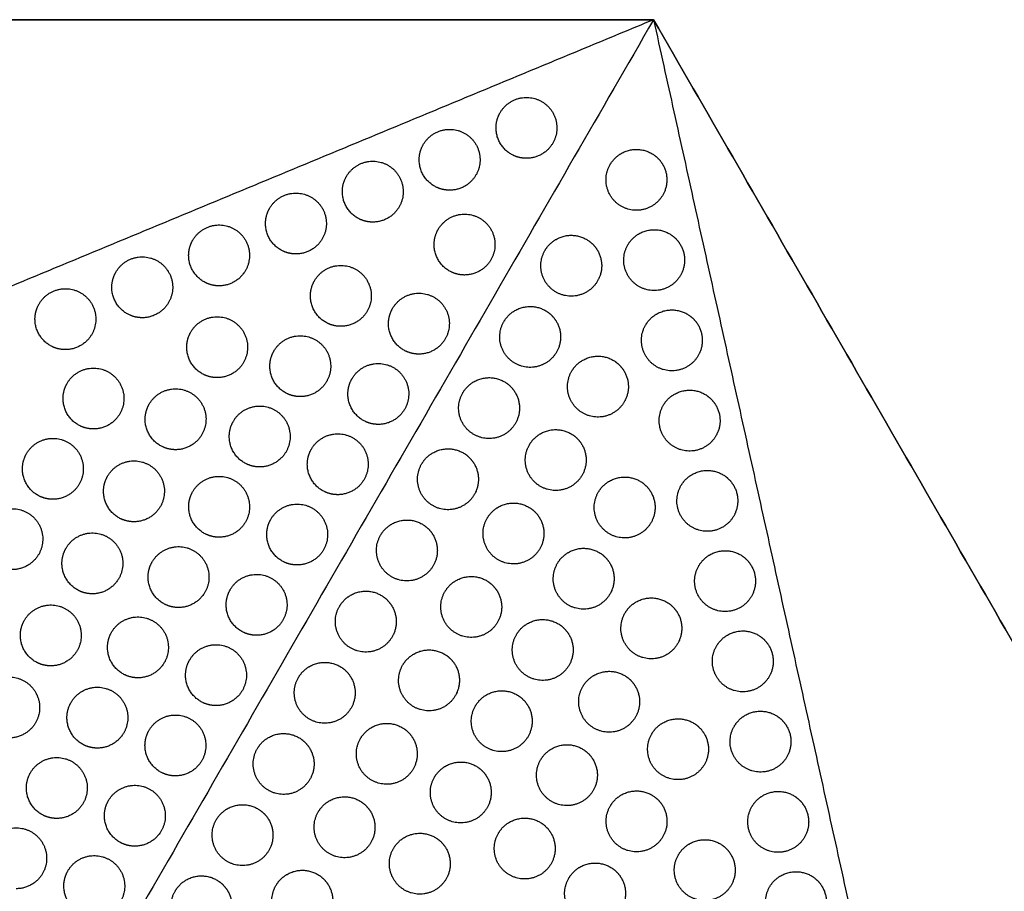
# Model space of a CAD drawing. Header units: millimetres. Extents: x -125 to 375, y 0 to 433.
# Tile 43 of 45: x 188 to 285, y 347 to 433. Entities that reach past the tile are written whole.
import ezdxf

# ---------------------------------------------------------------- set-up
doc = ezdxf.new("R2010")
doc.units = ezdxf.units.MM
doc.layers.add('Layer 01', color=18, linetype='Continuous', true_color=0x000000)

msp = doc.modelspace()

# ---------------------------------------------------------------- linework, layer by layer
at = {"layer": 'Layer 01'}
msp.add_line((250, 433.013), (250, 433.013, 74), dxfattribs=at)
for points in [[(250, 433.013), (125, 433.013), (0, 433.013)], [(0, 433.013, 76), (125, 433.013, 76), (250, 433.013, 76)], [(250, 433.013, 76), (187.5, 324.76, 76), (125, 216.506, 76)], [(250, 433.013, 76), (195.937, 410.587, 81.5), (141.875, 388.161, 87)], [(375, 216.506), (312.5, 324.76), (250, 433.013)], [(250, 433.013, 74), (250, 433.013, 75), (250, 433.013, 76)], [(250, 433.013, 76), (312.5, 324.76, 76), (375, 216.506, 76)], [(250, 433.013, 76), (266.047, 360.366, 81.5), (282.095, 287.72, 87)]]:
    msp.add_open_spline(points, degree=2, dxfattribs=at)
at = {"layer": 'Layer 01', "extrusion": (-0.132203, 0.076328, -0.988279)}
for points, weights, knots in [([(234.876, 423.85, 77.315), (236.376, 426.448, 77.315), (238.974, 424.948, 76.852), (241.572, 423.448, 76.389), (240.072, 420.85, 76.389), (239.206, 419.35, 76.389), (237.474, 419.35, 76.62)], [1, 0.707106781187, 1, 0.707106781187, 1, 0.807007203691, 0.868347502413], [0, 0, 0, 6.035579, 6.035579, 12.071157, 12.071157, 16.048112, 16.048112, 16.048112]), ([(227.302, 420.708, 78.086), (228.802, 423.306, 78.086), (231.4, 421.806, 77.623), (233.998, 420.306, 77.159), (232.498, 417.708, 77.159), (231.632, 416.208, 77.159), (229.9, 416.208, 77.391)], [1, 0.707106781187, 1, 0.707106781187, 1, 0.807007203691, 0.868347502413], [0, 0, 0, 6.035579, 6.035579, 12.071157, 12.071157, 16.048112, 16.048112, 16.048112]), ([(219.728, 417.566, 78.857), (221.228, 420.164, 78.857), (223.826, 418.664, 78.393), (226.424, 417.164, 77.93), (224.924, 414.566, 77.93), (224.058, 413.066, 77.93), (222.326, 413.066, 78.161)], [1, 0.707106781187, 1, 0.707106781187, 1, 0.807007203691, 0.868347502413], [0, 0, 0, 6.035579, 6.035579, 12.071157, 12.071157, 16.048112, 16.048112, 16.048112]), ([(212.153, 414.424, 79.627), (213.653, 417.022, 79.627), (216.252, 415.522, 79.164), (218.85, 414.022, 78.7), (217.35, 411.424, 78.7), (216.484, 409.924, 78.7), (214.752, 409.924, 78.932)], [1, 0.707106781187, 1, 0.707106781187, 1, 0.807007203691, 0.868347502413], [0, 0, 0, 6.035579, 6.035579, 12.071157, 12.071157, 16.048112, 16.048112, 16.048112]), ([(228.775, 412.35, 77.243), (230.275, 414.948, 77.243), (232.873, 413.448, 76.78), (235.471, 411.948, 76.317), (233.971, 409.35, 76.317), (233.105, 407.85, 76.317), (231.373, 407.85, 76.548)], [1, 0.707106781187, 1, 0.707106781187, 1, 0.807007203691, 0.868347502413], [0, 0, 0, 6.035579, 6.035579, 12.071157, 12.071157, 16.048112, 16.048112, 16.048112]), ([(204.579, 411.282, 80.398), (206.079, 413.88, 80.398), (208.677, 412.38, 79.934), (211.275, 410.88, 79.471), (209.775, 408.282, 79.471), (208.909, 406.782, 79.471), (207.177, 406.782, 79.703)], [1, 0.707106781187, 1, 0.707106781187, 1, 0.807007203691, 0.868347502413], [0, 0, 0, 6.035579, 6.035579, 12.071157, 12.071157, 16.048112, 16.048112, 16.048112]), ([(214.752, 409.924, 78.932), (213.948, 409.924, 79.04), (213.252, 410.326, 79.164), (211.752, 411.192, 79.431), (211.752, 412.924, 79.565)], [0.868347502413, 0.900099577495, 1, 0.807007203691, 0.868347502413], [16.048112, 16.048112, 16.048112, 18.106736, 18.106736, 21.596537, 21.596537, 21.596537]), ([(197.005, 408.14, 81.168), (198.505, 410.738, 81.168), (201.103, 409.238, 80.705), (203.701, 407.738, 80.241), (202.201, 405.14, 80.241), (201.335, 403.64, 80.241), (199.603, 403.64, 80.473)], [1, 0.707106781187, 1, 0.707106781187, 1, 0.807007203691, 0.868347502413], [0, 0, 0, 6.035579, 6.035579, 12.071157, 12.071157, 16.048112, 16.048112, 16.048112]), ([(216.582, 407.292, 78.484), (218.082, 409.89, 78.484), (220.68, 408.39, 78.02), (223.278, 406.89, 77.557), (221.778, 404.292, 77.557), (220.912, 402.792, 77.557), (219.18, 402.792, 77.789)], [1, 0.707106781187, 1, 0.707106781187, 1, 0.807007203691, 0.868347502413], [0, 0, 0, 6.035579, 6.035579, 12.071157, 12.071157, 16.048112, 16.048112, 16.048112]), ([(189.431, 404.998, 81.939), (190.931, 407.596, 81.939), (193.529, 406.096, 81.475), (196.127, 404.596, 81.012), (194.627, 401.998, 81.012), (193.761, 400.498, 81.012), (192.029, 400.498, 81.244)], [1, 0.707106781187, 1, 0.707106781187, 1, 0.807007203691, 0.868347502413], [0, 0, 0, 6.035579, 6.035579, 12.071157, 12.071157, 16.048112, 16.048112, 16.048112]), ([(224.275, 404.555, 77.243), (225.775, 407.153, 77.243), (228.373, 405.653, 76.78), (230.971, 404.153, 76.317), (229.471, 401.555, 76.317), (228.605, 400.055, 76.317), (226.873, 400.055, 76.548)], [1, 0.707106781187, 1, 0.707106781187, 1, 0.807007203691, 0.868347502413], [0, 0, 0, 6.035579, 6.035579, 12.071157, 12.071157, 16.048112, 16.048112, 16.048112]), ([(204.39, 402.234, 79.724), (205.89, 404.832, 79.724), (208.488, 403.332, 79.261), (211.086, 401.832, 78.797), (209.586, 399.234, 78.797), (208.72, 397.734, 78.797), (206.988, 397.734, 79.029)], [1, 0.707106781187, 1, 0.707106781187, 1, 0.807007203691, 0.868347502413], [0, 0, 0, 6.035579, 6.035579, 12.071157, 12.071157, 16.048112, 16.048112, 16.048112]), ([(212.582, 400.364, 78.484), (214.082, 402.962, 78.484), (216.68, 401.462, 78.02), (219.278, 399.962, 77.557), (217.778, 397.364, 77.557), (216.912, 395.864, 77.557), (215.18, 395.864, 77.789)], [1, 0.707106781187, 1, 0.707106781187, 1, 0.807007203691, 0.868347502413], [0, 0, 0, 6.035579, 6.035579, 12.071157, 12.071157, 16.048112, 16.048112, 16.048112]), ([(220.275, 397.627, 77.243), (221.775, 400.225, 77.243), (224.373, 398.725, 76.78), (226.971, 397.225, 76.317), (225.471, 394.627, 76.317), (224.605, 393.127, 76.317), (222.873, 393.127, 76.548)], [1, 0.707106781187, 1, 0.707106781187, 1, 0.807007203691, 0.868347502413], [0, 0, 0, 6.035579, 6.035579, 12.071157, 12.071157, 16.048112, 16.048112, 16.048112]), ([(192.197, 397.177, 80.965), (193.697, 399.775, 80.965), (196.295, 398.275, 80.501), (198.893, 396.775, 80.038), (197.393, 394.177, 80.038), (196.527, 392.677, 80.038), (194.795, 392.677, 80.27)], [1, 0.707106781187, 1, 0.707106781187, 1, 0.807007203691, 0.868347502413], [0, 0, 0, 6.035579, 6.035579, 12.071157, 12.071157, 16.048112, 16.048112, 16.048112]), ([(200.29, 395.133, 79.724), (201.79, 397.731, 79.724), (204.388, 396.231, 79.261), (206.986, 394.731, 78.797), (205.486, 392.133, 78.797), (204.62, 390.633, 78.797), (202.888, 390.633, 79.029)], [1, 0.707106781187, 1, 0.707106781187, 1, 0.807007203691, 0.868347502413], [0, 0, 0, 6.035579, 6.035579, 12.071157, 12.071157, 16.048112, 16.048112, 16.048112]), ([(194.795, 392.677, 80.27), (193.991, 392.677, 80.377), (193.295, 393.078, 80.501), (191.795, 393.945, 80.769), (191.795, 395.677, 80.903)], [0.868347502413, 0.900099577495, 1, 0.807007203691, 0.868347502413], [16.048112, 16.048112, 16.048112, 18.106736, 18.106736, 21.596537, 21.596537, 21.596537]), ([(208.582, 393.435, 78.484), (210.082, 396.034, 78.484), (212.68, 394.534, 78.02), (215.278, 393.034, 77.557), (213.778, 390.435, 77.557), (212.912, 388.935, 77.557), (211.18, 388.935, 77.789)], [1, 0.707106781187, 1, 0.707106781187, 1, 0.807007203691, 0.868347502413], [0, 0, 0, 6.035579, 6.035579, 12.071157, 12.071157, 16.048112, 16.048112, 16.048112]), ([(216.275, 390.699, 77.243), (217.775, 393.297, 77.243), (220.373, 391.797, 76.78), (222.971, 390.297, 76.317), (221.471, 387.699, 76.317), (220.605, 386.199, 76.317), (218.873, 386.199, 76.548)], [1, 0.707106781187, 1, 0.707106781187, 1, 0.807007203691, 0.868347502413], [0, 0, 0, 6.035579, 6.035579, 12.071157, 12.071157, 16.048112, 16.048112, 16.048112]), ([(188.197, 390.248, 80.965), (189.697, 392.846, 80.965), (192.295, 391.346, 80.501), (194.893, 389.846, 80.038), (193.393, 387.248, 80.038), (192.527, 385.748, 80.038), (190.795, 385.748, 80.27)], [1, 0.707106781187, 1, 0.707106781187, 1, 0.807007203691, 0.868347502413], [0, 0, 0, 6.035579, 6.035579, 12.071157, 12.071157, 16.048112, 16.048112, 16.048112]), ([(196.19, 388.031, 79.724), (197.69, 390.629, 79.724), (200.288, 389.129, 79.261), (202.886, 387.629, 78.797), (201.386, 385.031, 78.797), (200.52, 383.531, 78.797), (198.788, 383.531, 79.029)], [1, 0.707106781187, 1, 0.707106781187, 1, 0.807007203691, 0.868347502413], [0, 0, 0, 6.035579, 6.035579, 12.071157, 12.071157, 16.048112, 16.048112, 16.048112]), ([(204.582, 386.507, 78.484), (206.082, 389.105, 78.484), (208.68, 387.605, 78.02), (211.278, 386.105, 77.557), (209.778, 383.507, 77.557), (208.912, 382.007, 77.557), (207.18, 382.007, 77.789)], [1, 0.707106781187, 1, 0.707106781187, 1, 0.807007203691, 0.868347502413], [0, 0, 0, 6.035579, 6.035579, 12.071157, 12.071157, 16.048112, 16.048112, 16.048112]), ([(184.197, 383.32, 80.965), (185.697, 385.918, 80.965), (188.295, 384.418, 80.501), (190.893, 382.918, 80.038), (189.393, 380.32, 80.038), (188.527, 378.82, 80.038), (186.795, 378.82, 80.27)], [1, 0.707106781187, 1, 0.707106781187, 1, 0.807007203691, 0.868347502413], [0, 0, 0, 6.035579, 6.035579, 12.071157, 12.071157, 16.048112, 16.048112, 16.048112]), ([(212.275, 383.771, 77.243), (213.775, 386.369, 77.243), (216.373, 384.869, 76.78), (218.971, 383.369, 76.317), (217.471, 380.771, 76.317), (216.605, 379.271, 76.317), (214.873, 379.271, 76.548)], [1, 0.707106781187, 1, 0.707106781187, 1, 0.807007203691, 0.868347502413], [0, 0, 0, 6.035579, 6.035579, 12.071157, 12.071157, 16.048112, 16.048112, 16.048112]), ([(192.09, 380.93, 79.724), (193.59, 383.528, 79.724), (196.188, 382.028, 79.261), (198.786, 380.528, 78.797), (197.286, 377.93, 78.797), (196.42, 376.43, 78.797), (194.688, 376.43, 79.029)], [1, 0.707106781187, 1, 0.707106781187, 1, 0.807007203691, 0.868347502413], [0, 0, 0, 6.035579, 6.035579, 12.071157, 12.071157, 16.048112, 16.048112, 16.048112]), ([(214.873, 379.271, 76.548), (214.069, 379.271, 76.656), (213.373, 379.673, 76.78), (211.873, 380.539, 77.048), (211.873, 382.271, 77.181)], [0.868347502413, 0.900099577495, 1, 0.807007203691, 0.868347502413], [16.048112, 16.048112, 16.048112, 18.106736, 18.106736, 21.596537, 21.596537, 21.596537]), ([(200.582, 379.579, 78.484), (202.082, 382.177, 78.484), (204.68, 380.677, 78.02), (207.278, 379.177, 77.557), (205.778, 376.579, 77.557), (204.912, 375.079, 77.557), (203.18, 375.079, 77.789)], [1, 0.707106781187, 1, 0.707106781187, 1, 0.807007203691, 0.868347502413], [0, 0, 0, 6.035579, 6.035579, 12.071157, 12.071157, 16.048112, 16.048112, 16.048112]), ([(194.688, 376.43, 79.029), (193.884, 376.43, 79.137), (193.188, 376.832, 79.261), (191.688, 377.698, 79.528), (191.688, 379.43, 79.662)], [0.868347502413, 0.900099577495, 1, 0.807007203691, 0.868347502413], [16.048112, 16.048112, 16.048112, 18.106736, 18.106736, 21.596537, 21.596537, 21.596537]), ([(208.275, 376.843, 77.243), (209.775, 379.441, 77.243), (212.373, 377.941, 76.78), (214.971, 376.441, 76.317), (213.471, 373.843, 76.317), (212.605, 372.343, 76.317), (210.873, 372.343, 76.548)], [1, 0.707106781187, 1, 0.707106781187, 1, 0.807007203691, 0.868347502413], [0, 0, 0, 6.035579, 6.035579, 12.071157, 12.071157, 16.048112, 16.048112, 16.048112]), ([(187.99, 373.829, 79.724), (189.49, 376.427, 79.724), (192.088, 374.927, 79.261), (194.686, 373.427, 78.797), (193.186, 370.829, 78.797), (192.32, 369.329, 78.797), (190.588, 369.329, 79.029)], [1, 0.707106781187, 1, 0.707106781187, 1, 0.807007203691, 0.868347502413], [0, 0, 0, 6.035579, 6.035579, 12.071157, 12.071157, 16.048112, 16.048112, 16.048112]), ([(196.582, 372.651, 78.484), (198.082, 375.249, 78.484), (200.68, 373.749, 78.02), (203.278, 372.249, 77.557), (201.778, 369.651, 77.557), (200.912, 368.151, 77.557), (199.18, 368.151, 77.789)], [1, 0.707106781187, 1, 0.707106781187, 1, 0.807007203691, 0.868347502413], [0, 0, 0, 6.035579, 6.035579, 12.071157, 12.071157, 16.048112, 16.048112, 16.048112]), ([(204.275, 369.914, 77.243), (205.775, 372.512, 77.243), (208.373, 371.012, 76.78), (210.971, 369.512, 76.317), (209.471, 366.914, 76.317), (208.605, 365.414, 76.317), (206.873, 365.414, 76.548)], [1, 0.707106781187, 1, 0.707106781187, 1, 0.807007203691, 0.868347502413], [0, 0, 0, 6.035579, 6.035579, 12.071157, 12.071157, 16.048112, 16.048112, 16.048112]), ([(183.89, 366.727, 79.724), (185.39, 369.325, 79.724), (187.988, 367.825, 79.261), (190.586, 366.325, 78.797), (189.086, 363.727, 78.797), (188.22, 362.227, 78.797), (186.488, 362.227, 79.029)], [1, 0.707106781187, 1, 0.707106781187, 1, 0.807007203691, 0.868347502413], [0, 0, 0, 6.035579, 6.035579, 12.071157, 12.071157, 16.048112, 16.048112, 16.048112]), ([(206.873, 365.414, 76.548), (206.069, 365.414, 76.656), (205.373, 365.816, 76.78), (203.873, 366.682, 77.048), (203.873, 368.414, 77.181)], [0.868347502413, 0.900099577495, 1, 0.807007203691, 0.868347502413], [16.048112, 16.048112, 16.048112, 18.106736, 18.106736, 21.596537, 21.596537, 21.596537]), ([(192.582, 365.723, 78.484), (194.082, 368.321, 78.484), (196.68, 366.821, 78.02), (199.278, 365.321, 77.557), (197.778, 362.723, 77.557), (196.912, 361.223, 77.557), (195.18, 361.223, 77.789)], [1, 0.707106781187, 1, 0.707106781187, 1, 0.807007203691, 0.868347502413], [0, 0, 0, 6.035579, 6.035579, 12.071157, 12.071157, 16.048112, 16.048112, 16.048112]), ([(200.275, 362.986, 77.243), (201.775, 365.584, 77.243), (204.373, 364.084, 76.78), (206.971, 362.584, 76.317), (205.471, 359.986, 76.317), (204.605, 358.486, 76.317), (202.873, 358.486, 76.548)], [1, 0.707106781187, 1, 0.707106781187, 1, 0.807007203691, 0.868347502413], [0, 0, 0, 6.035579, 6.035579, 12.071157, 12.071157, 16.048112, 16.048112, 16.048112]), ([(188.582, 358.794, 78.484), (190.082, 361.393, 78.484), (192.68, 359.893, 78.02), (195.278, 358.393, 77.557), (193.778, 355.794, 77.557), (192.912, 354.294, 77.557), (191.18, 354.294, 77.789)], [1, 0.707106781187, 1, 0.707106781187, 1, 0.807007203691, 0.868347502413], [0, 0, 0, 6.035579, 6.035579, 12.071157, 12.071157, 16.048112, 16.048112, 16.048112]), ([(196.275, 356.058, 77.243), (197.775, 358.656, 77.243), (200.373, 357.156, 76.78), (202.971, 355.656, 76.317), (201.471, 353.058, 76.317), (200.605, 351.558, 76.317), (198.873, 351.558, 76.548)], [1, 0.707106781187, 1, 0.707106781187, 1, 0.807007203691, 0.868347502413], [0, 0, 0, 6.035579, 6.035579, 12.071157, 12.071157, 16.048112, 16.048112, 16.048112]), ([(184.582, 351.866, 78.484), (186.082, 354.464, 78.484), (188.68, 352.964, 78.02), (191.278, 351.464, 77.557), (189.778, 348.866, 77.557), (188.912, 347.366, 77.557), (187.18, 347.366, 77.789)], [1, 0.707106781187, 1, 0.707106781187, 1, 0.807007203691, 0.868347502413], [0, 0, 0, 6.035579, 6.035579, 12.071157, 12.071157, 16.048112, 16.048112, 16.048112]), ([(192.275, 349.13, 77.243), (193.775, 351.728, 77.243), (196.373, 350.228, 76.78), (198.971, 348.728, 76.317), (197.471, 346.13, 76.317), (196.605, 344.63, 76.317), (194.873, 344.63, 76.548)], [1, 0.707106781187, 1, 0.707106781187, 1, 0.807007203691, 0.868347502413], [0, 0, 0, 6.035579, 6.035579, 12.071157, 12.071157, 16.048112, 16.048112, 16.048112])]:
    msp.add_rational_spline(points, weights, degree=2, knots=knots, dxfattribs=at)
at = {"layer": 'Layer 01', "extrusion": (0.132203, -0.076328, 0.988279)}
for points in [[(234.474, 422.35, 77.253), (234.474, 423.153, 77.315), (234.876, 423.85, 77.315)], [(226.9, 419.208, 78.024), (226.9, 420.012, 78.086), (227.302, 420.708, 78.086)], [(219.326, 416.066, 78.794), (219.326, 416.87, 78.857), (219.728, 417.566, 78.857)], [(211.752, 412.924, 79.565), (211.752, 413.728, 79.627), (212.153, 414.424, 79.627)], [(228.373, 410.85, 77.181), (228.373, 411.653, 77.243), (228.775, 412.35, 77.243)], [(204.177, 409.782, 80.336), (204.177, 410.586, 80.398), (204.579, 411.282, 80.398)], [(196.603, 406.64, 81.106), (196.603, 407.444, 81.168), (197.005, 408.14, 81.168)], [(216.18, 405.792, 78.422), (216.18, 406.596, 78.484), (216.582, 407.292, 78.484)], [(189.029, 403.498, 81.877), (189.029, 404.302, 81.939), (189.431, 404.998, 81.939)], [(223.873, 403.055, 77.181), (223.873, 403.859, 77.243), (224.275, 404.555, 77.243)], [(203.988, 400.734, 79.662), (203.988, 401.538, 79.724), (204.39, 402.234, 79.724)], [(212.18, 398.864, 78.422), (212.18, 399.668, 78.484), (212.582, 400.364, 78.484)], [(191.795, 395.677, 80.903), (191.795, 396.48, 80.965), (192.197, 397.177, 80.965)], [(219.873, 396.127, 77.181), (219.873, 396.931, 77.243), (220.275, 397.627, 77.243)], [(199.888, 393.633, 79.662), (199.888, 394.437, 79.724), (200.29, 395.133, 79.724)], [(208.18, 391.935, 78.422), (208.18, 392.739, 78.484), (208.582, 393.435, 78.484)], [(187.795, 388.748, 80.903), (187.795, 389.552, 80.965), (188.197, 390.248, 80.965)], [(215.873, 389.199, 77.181), (215.873, 390.003, 77.243), (216.275, 390.699, 77.243)], [(195.788, 386.531, 79.662), (195.788, 387.335, 79.724), (196.19, 388.031, 79.724)], [(204.18, 385.007, 78.422), (204.18, 385.811, 78.484), (204.582, 386.507, 78.484)], [(211.873, 382.271, 77.181), (211.873, 383.075, 77.243), (212.275, 383.771, 77.243)], [(191.688, 379.43, 79.662), (191.688, 380.234, 79.724), (192.09, 380.93, 79.724)], [(200.18, 378.079, 78.422), (200.18, 378.883, 78.484), (200.582, 379.579, 78.484)], [(207.873, 375.343, 77.181), (207.873, 376.146, 77.243), (208.275, 376.843, 77.243)], [(187.588, 372.329, 79.662), (187.588, 373.132, 79.724), (187.99, 373.829, 79.724)], [(196.18, 371.151, 78.422), (196.18, 371.955, 78.484), (196.582, 372.651, 78.484)], [(203.873, 368.414, 77.181), (203.873, 369.218, 77.243), (204.275, 369.914, 77.243)], [(192.18, 364.223, 78.422), (192.18, 365.027, 78.484), (192.582, 365.723, 78.484)], [(199.873, 361.486, 77.181), (199.873, 362.29, 77.243), (200.275, 362.986, 77.243)], [(188.18, 357.294, 78.422), (188.18, 358.098, 78.484), (188.582, 358.794, 78.484)], [(195.873, 354.558, 77.181), (195.873, 355.362, 77.243), (196.275, 356.058, 77.243)], [(191.873, 347.63, 77.181), (191.873, 348.434, 77.243), (192.275, 349.13, 77.243)]]:
    msp.add_rational_spline(points, [0.868347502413, 0.900099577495, 1], degree=2, dxfattribs=at)
for points in [[(237.474, 419.35, 76.62), (236.67, 419.35, 76.728), (235.974, 419.751, 76.852), (234.474, 420.618, 77.12), (234.474, 422.35, 77.253)], [(229.9, 416.208, 77.391), (229.096, 416.208, 77.498), (228.4, 416.61, 77.623), (226.9, 417.476, 77.89), (226.9, 419.208, 78.024)], [(222.326, 413.066, 78.161), (221.522, 413.066, 78.269), (220.826, 413.468, 78.393), (219.326, 414.334, 78.661), (219.326, 416.066, 78.794)], [(231.373, 407.85, 76.548), (230.569, 407.85, 76.656), (229.873, 408.251, 76.78), (228.373, 409.118, 77.048), (228.373, 410.85, 77.181)], [(207.177, 406.782, 79.703), (206.374, 406.782, 79.81), (205.677, 407.184, 79.934), (204.177, 408.05, 80.202), (204.177, 409.782, 80.336)], [(199.603, 403.64, 80.473), (198.799, 403.64, 80.581), (198.103, 404.042, 80.705), (196.603, 404.908, 80.972), (196.603, 406.64, 81.106)], [(219.18, 402.792, 77.789), (218.376, 402.792, 77.896), (217.68, 403.194, 78.02), (216.18, 404.06, 78.288), (216.18, 405.792, 78.422)], [(192.029, 400.498, 81.244), (191.225, 400.498, 81.351), (190.529, 400.9, 81.475), (189.029, 401.766, 81.743), (189.029, 403.498, 81.877)], [(226.873, 400.055, 76.548), (226.069, 400.055, 76.656), (225.373, 400.457, 76.78), (223.873, 401.323, 77.048), (223.873, 403.055, 77.181)], [(206.988, 397.734, 79.029), (206.184, 397.734, 79.137), (205.488, 398.136, 79.261), (203.988, 399.002, 79.528), (203.988, 400.734, 79.662)], [(215.18, 395.864, 77.789), (214.376, 395.864, 77.896), (213.68, 396.266, 78.02), (212.18, 397.132, 78.288), (212.18, 398.864, 78.422)], [(222.873, 393.127, 76.548), (222.069, 393.127, 76.656), (221.373, 393.529, 76.78), (219.873, 394.395, 77.048), (219.873, 396.127, 77.181)], [(202.888, 390.633, 79.029), (202.084, 390.633, 79.137), (201.388, 391.035, 79.261), (199.888, 391.901, 79.528), (199.888, 393.633, 79.662)], [(211.18, 388.935, 77.789), (210.376, 388.935, 77.896), (209.68, 389.337, 78.02), (208.18, 390.203, 78.288), (208.18, 391.935, 78.422)], [(218.873, 386.199, 76.548), (218.069, 386.199, 76.656), (217.373, 386.601, 76.78), (215.873, 387.467, 77.048), (215.873, 389.199, 77.181)], [(190.795, 385.748, 80.27), (189.991, 385.748, 80.377), (189.295, 386.15, 80.501), (187.795, 387.016, 80.769), (187.795, 388.748, 80.903)], [(198.788, 383.531, 79.029), (197.984, 383.531, 79.137), (197.288, 383.933, 79.261), (195.788, 384.799, 79.528), (195.788, 386.531, 79.662)], [(207.18, 382.007, 77.789), (206.376, 382.007, 77.896), (205.68, 382.409, 78.02), (204.18, 383.275, 78.288), (204.18, 385.007, 78.422)], [(203.18, 375.079, 77.789), (202.376, 375.079, 77.896), (201.68, 375.481, 78.02), (200.18, 376.347, 78.288), (200.18, 378.079, 78.422)], [(210.873, 372.343, 76.548), (210.069, 372.343, 76.656), (209.373, 372.744, 76.78), (207.873, 373.61, 77.048), (207.873, 375.343, 77.181)], [(190.588, 369.329, 79.029), (189.784, 369.329, 79.137), (189.088, 369.731, 79.261), (187.588, 370.597, 79.528), (187.588, 372.329, 79.662)], [(199.18, 368.151, 77.789), (198.376, 368.151, 77.896), (197.68, 368.553, 78.02), (196.18, 369.419, 78.288), (196.18, 371.151, 78.422)], [(195.18, 361.223, 77.789), (194.376, 361.223, 77.896), (193.68, 361.625, 78.02), (192.18, 362.491, 78.288), (192.18, 364.223, 78.422)], [(202.873, 358.486, 76.548), (202.069, 358.486, 76.656), (201.373, 358.888, 76.78), (199.873, 359.754, 77.048), (199.873, 361.486, 77.181)], [(191.18, 354.294, 77.789), (190.376, 354.294, 77.896), (189.68, 354.696, 78.02), (188.18, 355.562, 78.288), (188.18, 357.294, 78.422)], [(198.873, 351.558, 76.548), (198.069, 351.558, 76.656), (197.373, 351.96, 76.78), (195.873, 352.826, 77.048), (195.873, 354.558, 77.181)], [(194.873, 344.63, 76.548), (194.069, 344.63, 76.656), (193.373, 345.032, 76.78), (191.873, 345.898, 77.048), (191.873, 347.63, 77.181)]]:
    msp.add_rational_spline(points, [0.868347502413, 0.900099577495, 1, 0.807007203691, 0.868347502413], degree=2, knots=[16.048112, 16.048112, 16.048112, 18.106736, 18.106736, 21.596537, 21.596537, 21.596537], dxfattribs=at)
at = {"layer": 'Layer 01', "extrusion": (-0.09428, 0.054433, 0.994056)}
for points in [[(245.717, 418.728, 76.376), (246.119, 419.424, 76.376), (246.815, 419.826, 76.42)], [(247.464, 410.818, 76.975), (247.866, 411.514, 76.975), (248.562, 411.916, 77.019)], [(239.291, 410.264, 76.23), (239.693, 410.96, 76.23), (240.389, 411.362, 76.274)], [(235.241, 403.249, 76.23), (235.643, 403.945, 76.23), (236.339, 404.347, 76.274)], [(249.211, 402.909, 77.574), (249.613, 403.605, 77.574), (250.309, 404.007, 77.618)], [(241.922, 398.351, 77.132), (242.324, 399.047, 77.132), (243.021, 399.449, 77.176)], [(231.191, 396.235, 76.23), (231.593, 396.931, 76.23), (232.289, 397.333, 76.274)], [(250.958, 395, 78.172), (251.36, 395.696, 78.172), (252.057, 396.098, 78.216)], [(237.759, 391.113, 77.133), (238.161, 391.809, 77.133), (238.858, 392.211, 77.177)], [(227.141, 389.22, 76.23), (227.543, 389.916, 76.23), (228.239, 390.318, 76.274)], [(244.554, 386.438, 78.034), (244.956, 387.135, 78.034), (245.652, 387.537, 78.078)], [(252.706, 387.09, 78.771), (253.108, 387.786, 78.771), (253.804, 388.188, 78.815)], [(233.596, 383.875, 77.135), (233.998, 384.571, 77.135), (234.695, 384.973, 77.179)], [(223.091, 382.205, 76.23), (223.493, 382.901, 76.23), (224.189, 383.303, 76.274)], [(240.516, 379.417, 78.035), (240.918, 380.113, 78.035), (241.614, 380.515, 78.079)], [(254.453, 379.181, 79.37), (254.855, 379.877, 79.37), (255.551, 380.279, 79.414)], [(229.433, 376.637, 77.136), (229.835, 377.333, 77.136), (230.532, 377.735, 77.18)], [(219.041, 375.19, 76.23), (219.443, 375.886, 76.23), (220.139, 376.288, 76.274)], [(247.185, 374.526, 78.936), (247.587, 375.222, 78.936), (248.284, 375.624, 78.98)], [(236.477, 372.395, 78.037), (236.879, 373.092, 78.037), (237.575, 373.494, 78.081)], [(256.2, 371.272, 79.969), (256.602, 371.968, 79.969), (257.298, 372.37, 80.013)], [(225.27, 369.398, 77.138), (225.672, 370.095, 77.138), (226.368, 370.497, 77.182)], [(214.991, 368.175, 76.23), (215.393, 368.871, 76.23), (216.089, 369.273, 76.274)], [(243.025, 367.292, 78.937), (243.427, 367.988, 78.937), (244.123, 368.39, 78.981)], [(232.439, 365.374, 78.038), (232.841, 366.07, 78.038), (233.537, 366.472, 78.082)], [(257.947, 363.362, 80.568), (258.349, 364.058, 80.568), (259.045, 364.46, 80.612)], [(221.107, 362.16, 77.139), (221.509, 362.856, 77.139), (222.205, 363.258, 77.183)], [(249.817, 362.613, 79.838), (250.219, 363.309, 79.838), (250.915, 363.711, 79.882)], [(210.941, 361.16, 76.23), (211.343, 361.857, 76.23), (212.039, 362.259, 76.274)], [(238.864, 360.058, 78.939), (239.266, 360.754, 78.939), (239.962, 361.156, 78.983)], [(228.4, 358.352, 78.04), (228.802, 359.049, 78.04), (229.499, 359.451, 78.084)], [(245.729, 355.505, 79.839), (246.131, 356.201, 79.839), (246.827, 356.603, 79.883)], [(259.694, 355.453, 81.166), (260.096, 356.149, 81.166), (260.792, 356.551, 81.21)], [(206.891, 354.146, 76.23), (207.293, 354.842, 76.23), (207.989, 355.244, 76.274)], [(216.944, 354.922, 77.141), (217.346, 355.618, 77.141), (218.042, 356.02, 77.185)], [(234.704, 352.824, 78.94), (235.106, 353.52, 78.94), (235.802, 353.922, 78.984)], [(224.362, 351.331, 78.041), (224.764, 352.027, 78.041), (225.46, 352.429, 78.085)], [(252.448, 350.7, 80.74), (252.85, 351.396, 80.74), (253.547, 351.798, 80.784)], [(241.64, 348.396, 79.841), (242.042, 349.093, 79.841), (242.739, 349.495, 79.885)], [(212.781, 347.684, 77.142), (213.183, 348.38, 77.142), (213.879, 348.782, 77.187)], [(261.441, 347.544, 81.765), (261.843, 348.24, 81.765), (262.539, 348.642, 81.809)], [(202.841, 347.131, 76.23), (203.243, 347.827, 76.23), (203.939, 348.229, 76.274)]]:
    msp.add_rational_spline(points, [1, 0.900099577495, 0.868347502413], degree=2, dxfattribs=at)
for points in [[(246.815, 419.826, 76.42), (248.315, 420.692, 76.515), (249.815, 419.826, 76.705), (250.511, 419.424, 76.793), (250.913, 418.728, 76.869)], [(240.389, 411.362, 76.274), (241.889, 412.228, 76.369), (243.389, 411.362, 76.559), (244.085, 410.96, 76.647), (244.487, 410.264, 76.723)], [(248.562, 411.916, 77.019), (250.062, 412.782, 77.114), (251.562, 411.916, 77.303), (252.258, 411.514, 77.391), (252.66, 410.818, 77.468)], [(236.339, 404.347, 76.274), (237.839, 405.213, 76.369), (239.339, 404.347, 76.559), (240.035, 403.945, 76.647), (240.437, 403.249, 76.723)], [(250.309, 404.007, 77.618), (251.809, 404.873, 77.712), (253.309, 404.007, 77.902), (254.006, 403.605, 77.99), (254.407, 402.909, 78.066)], [(243.021, 399.449, 77.176), (244.521, 400.315, 77.271), (246.021, 399.449, 77.46), (246.717, 399.047, 77.548), (247.119, 398.351, 77.625)], [(232.289, 397.333, 76.274), (233.789, 398.199, 76.369), (235.289, 397.333, 76.559), (235.985, 396.931, 76.647), (236.387, 396.235, 76.723)], [(252.057, 396.098, 78.216), (253.557, 396.964, 78.311), (255.057, 396.098, 78.501), (255.753, 395.696, 78.589), (256.155, 395, 78.665)], [(238.858, 392.211, 77.177), (240.358, 393.077, 77.272), (241.858, 392.211, 77.462), (242.554, 391.809, 77.55), (242.956, 391.113, 77.626)], [(228.239, 390.318, 76.274), (229.739, 391.184, 76.369), (231.239, 390.318, 76.559), (231.935, 389.916, 76.647), (232.337, 389.22, 76.723)], [(253.804, 388.188, 78.815), (255.304, 389.054, 78.91), (256.804, 388.188, 79.1), (257.5, 387.786, 79.188), (257.902, 387.09, 79.264)], [(245.652, 387.537, 78.078), (247.152, 388.403, 78.173), (248.652, 387.537, 78.362), (249.348, 387.135, 78.45), (249.75, 386.438, 78.527)], [(234.695, 384.973, 77.179), (236.195, 385.839, 77.274), (237.695, 384.973, 77.463), (238.391, 384.571, 77.552), (238.793, 383.875, 77.628)], [(224.189, 383.303, 76.274), (225.689, 384.169, 76.369), (227.189, 383.303, 76.559), (227.885, 382.901, 76.647), (228.287, 382.205, 76.723)], [(241.614, 380.515, 78.079), (243.114, 381.381, 78.174), (244.614, 380.515, 78.364), (245.31, 380.113, 78.452), (245.712, 379.417, 78.528)], [(255.551, 380.279, 79.414), (257.051, 381.145, 79.509), (258.551, 380.279, 79.699), (259.247, 379.877, 79.787), (259.649, 379.181, 79.863)], [(230.532, 377.735, 77.18), (232.032, 378.601, 77.275), (233.532, 377.735, 77.465), (234.228, 377.333, 77.553), (234.63, 376.637, 77.629)], [(220.139, 376.288, 76.274), (221.639, 377.154, 76.369), (223.139, 376.288, 76.559), (223.835, 375.886, 76.647), (224.237, 375.19, 76.723)], [(248.284, 375.624, 78.98), (249.784, 376.49, 79.075), (251.284, 375.624, 79.264), (251.98, 375.222, 79.352), (252.382, 374.526, 79.429)], [(237.575, 373.494, 78.081), (239.075, 374.36, 78.176), (240.575, 373.494, 78.365), (241.271, 373.092, 78.453), (241.673, 372.395, 78.53)], [(257.298, 372.37, 80.013), (258.798, 373.236, 80.108), (260.298, 372.37, 80.297), (260.994, 371.968, 80.385), (261.396, 371.272, 80.462)], [(226.368, 370.497, 77.182), (227.868, 371.363, 77.277), (229.368, 370.497, 77.467), (230.065, 370.095, 77.555), (230.467, 369.398, 77.631)], [(216.089, 369.273, 76.274), (217.589, 370.139, 76.369), (219.089, 369.273, 76.559), (219.785, 368.871, 76.647), (220.187, 368.175, 76.723)], [(244.123, 368.39, 78.981), (245.623, 369.256, 79.076), (247.123, 368.39, 79.266), (247.819, 367.988, 79.354), (248.221, 367.292, 79.43)], [(233.537, 366.472, 78.082), (235.037, 367.338, 78.177), (236.537, 366.472, 78.367), (237.233, 366.07, 78.455), (237.635, 365.374, 78.531)], [(250.915, 363.711, 79.882), (252.415, 364.577, 79.976), (253.915, 363.711, 80.166), (254.611, 363.309, 80.254), (255.013, 362.613, 80.33)], [(259.045, 364.46, 80.612), (260.545, 365.326, 80.707), (262.045, 364.46, 80.896), (262.741, 364.058, 80.984), (263.143, 363.362, 81.06)], [(222.205, 363.258, 77.183), (223.705, 364.124, 77.278), (225.205, 363.258, 77.468), (225.902, 362.856, 77.556), (226.304, 362.16, 77.632)], [(212.039, 362.259, 76.274), (213.539, 363.125, 76.369), (215.039, 362.259, 76.559), (215.735, 361.857, 76.647), (216.137, 361.16, 76.723)], [(239.962, 361.156, 78.983), (241.462, 362.022, 79.078), (242.962, 361.156, 79.267), (243.659, 360.754, 79.355), (244.061, 360.058, 79.432)], [(229.499, 359.451, 78.084), (230.999, 360.317, 78.179), (232.499, 359.451, 78.368), (233.195, 359.049, 78.456), (233.597, 358.352, 78.533)], [(218.042, 356.02, 77.185), (219.542, 356.886, 77.28), (221.042, 356.02, 77.47), (221.739, 355.618, 77.558), (222.141, 354.922, 77.634)], [(246.827, 356.603, 79.883), (248.327, 357.469, 79.978), (249.827, 356.603, 80.168), (250.523, 356.201, 80.256), (250.925, 355.505, 80.332)], [(260.792, 356.551, 81.21), (262.292, 357.417, 81.305), (263.792, 356.551, 81.495), (264.488, 356.149, 81.583), (264.89, 355.453, 81.659)], [(207.989, 355.244, 76.274), (209.489, 356.11, 76.369), (210.989, 355.244, 76.559), (211.685, 354.842, 76.647), (212.087, 354.146, 76.723)], [(235.802, 353.922, 78.984), (237.302, 354.788, 79.079), (238.802, 353.922, 79.269), (239.498, 353.52, 79.357), (239.9, 352.824, 79.433)], [(225.46, 352.429, 78.085), (226.96, 353.295, 78.18), (228.46, 352.429, 78.37), (229.156, 352.027, 78.458), (229.558, 351.331, 78.534)], [(253.547, 351.798, 80.784), (255.047, 352.664, 80.878), (256.547, 351.798, 81.068), (257.243, 351.396, 81.156), (257.645, 350.7, 81.232)], [(242.739, 349.495, 79.885), (244.239, 350.361, 79.979), (245.739, 349.495, 80.169), (246.435, 349.093, 80.257), (246.837, 348.396, 80.333)], [(203.939, 348.229, 76.274), (205.439, 349.095, 76.369), (206.939, 348.229, 76.559), (207.635, 347.827, 76.647), (208.037, 347.131, 76.723)], [(213.879, 348.782, 77.187), (215.379, 349.648, 77.281), (216.879, 348.782, 77.471), (217.576, 348.38, 77.559), (217.978, 347.684, 77.635)], [(262.539, 348.642, 81.809), (264.039, 349.508, 81.904), (265.539, 348.642, 82.094), (266.236, 348.24, 82.182), (266.637, 347.544, 82.258)]]:
    msp.add_rational_spline(points, [0.868347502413, 0.807007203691, 1, 0.900099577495, 0.868347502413], degree=2, knots=[0, 0, 0, 3.477052, 3.477052, 5.529659, 5.529659, 5.529659], dxfattribs=at)
at = {"layer": 'Layer 01', "extrusion": (0.09428, -0.054433, -0.994056)}
for points in [[(250.913, 418.728, 76.869), (251.779, 417.228, 77.033), (250.913, 415.728, 77.033), (249.413, 413.13, 77.033), (246.815, 414.63, 76.705), (244.217, 416.13, 76.376), (245.717, 418.728, 76.376)], [(252.66, 410.818, 77.468), (253.526, 409.318, 77.632), (252.66, 407.818, 77.632), (251.16, 405.22, 77.632), (248.562, 406.72, 77.303), (245.964, 408.22, 76.975), (247.464, 410.818, 76.975)], [(244.487, 410.264, 76.723), (245.353, 408.764, 76.887), (244.487, 407.264, 76.887), (242.987, 404.666, 76.887), (240.389, 406.166, 76.559), (237.791, 407.666, 76.23), (239.291, 410.264, 76.23)], [(240.437, 403.249, 76.723), (241.303, 401.749, 76.887), (240.437, 400.249, 76.887), (238.937, 397.651, 76.887), (236.339, 399.151, 76.559), (233.741, 400.651, 76.23), (235.241, 403.249, 76.23)], [(254.407, 402.909, 78.066), (255.274, 401.409, 78.231), (254.407, 399.909, 78.231), (252.907, 397.311, 78.231), (250.309, 398.811, 77.902), (247.711, 400.311, 77.574), (249.211, 402.909, 77.574)], [(247.119, 398.351, 77.625), (247.985, 396.851, 77.789), (247.119, 395.351, 77.789), (245.619, 392.753, 77.789), (243.021, 394.253, 77.46), (240.422, 395.753, 77.132), (241.922, 398.351, 77.132)], [(236.387, 396.235, 76.723), (237.253, 394.735, 76.887), (236.387, 393.235, 76.887), (234.887, 390.636, 76.887), (232.289, 392.136, 76.559), (229.691, 393.636, 76.23), (231.191, 396.235, 76.23)], [(256.155, 395, 78.665), (257.021, 393.5, 78.83), (256.155, 392, 78.83), (254.655, 389.402, 78.83), (252.057, 390.902, 78.501), (249.458, 392.402, 78.172), (250.958, 395, 78.172)], [(242.956, 391.113, 77.626), (243.822, 389.613, 77.791), (242.956, 388.113, 77.791), (241.456, 385.515, 77.791), (238.858, 387.015, 77.462), (236.259, 388.515, 77.133), (237.759, 391.113, 77.133)], [(232.337, 389.22, 76.723), (233.203, 387.72, 76.887), (232.337, 386.22, 76.887), (230.837, 383.622, 76.887), (228.239, 385.122, 76.559), (225.641, 386.622, 76.23), (227.141, 389.22, 76.23)], [(249.75, 386.438, 78.527), (250.616, 384.938, 78.691), (249.75, 383.438, 78.691), (248.25, 380.84, 78.691), (245.652, 382.34, 78.362), (243.054, 383.84, 78.034), (244.554, 386.438, 78.034)], [(257.902, 387.09, 79.264), (258.768, 385.59, 79.428), (257.902, 384.09, 79.428), (256.402, 381.492, 79.428), (253.804, 382.992, 79.1), (251.206, 384.492, 78.771), (252.706, 387.09, 78.771)], [(238.793, 383.875, 77.628), (239.659, 382.375, 77.792), (238.793, 380.875, 77.792), (237.293, 378.277, 77.792), (234.695, 379.777, 77.463), (232.096, 381.277, 77.135), (233.596, 383.875, 77.135)], [(228.287, 382.205, 76.723), (229.153, 380.705, 76.887), (228.287, 379.205, 76.887), (226.787, 376.607, 76.887), (224.189, 378.107, 76.559), (221.591, 379.607, 76.23), (223.091, 382.205, 76.23)], [(245.712, 379.417, 78.528), (246.578, 377.917, 78.692), (245.712, 376.417, 78.692), (244.212, 373.819, 78.692), (241.614, 375.319, 78.364), (239.016, 376.819, 78.035), (240.516, 379.417, 78.035)], [(259.649, 379.181, 79.863), (260.515, 377.681, 80.027), (259.649, 376.181, 80.027), (258.149, 373.583, 80.027), (255.551, 375.083, 79.699), (252.953, 376.583, 79.37), (254.453, 379.181, 79.37)], [(234.63, 376.637, 77.629), (235.496, 375.137, 77.794), (234.63, 373.637, 77.794), (233.13, 371.039, 77.794), (230.532, 372.539, 77.465), (227.933, 374.039, 77.136), (229.433, 376.637, 77.136)], [(224.237, 375.19, 76.723), (225.103, 373.69, 76.887), (224.237, 372.19, 76.887), (222.737, 369.592, 76.887), (220.139, 371.092, 76.559), (217.541, 372.592, 76.23), (219.041, 375.19, 76.23)], [(252.382, 374.526, 79.429), (253.248, 373.026, 79.593), (252.382, 371.526, 79.593), (250.882, 368.928, 79.593), (248.284, 370.428, 79.264), (245.685, 371.928, 78.936), (247.185, 374.526, 78.936)], [(241.673, 372.395, 78.53), (242.539, 370.895, 78.694), (241.673, 369.395, 78.694), (240.173, 366.797, 78.694), (237.575, 368.297, 78.365), (234.977, 369.797, 78.037), (236.477, 372.395, 78.037)], [(261.396, 371.272, 80.462), (262.262, 369.772, 80.626), (261.396, 368.272, 80.626), (259.896, 365.674, 80.626), (257.298, 367.174, 80.297), (254.7, 368.674, 79.969), (256.2, 371.272, 79.969)], [(230.467, 369.398, 77.631), (231.333, 367.898, 77.795), (230.467, 366.398, 77.795), (228.967, 363.8, 77.795), (226.368, 365.3, 77.467), (223.77, 366.8, 77.138), (225.27, 369.398, 77.138)], [(220.187, 368.175, 76.723), (221.053, 366.675, 76.887), (220.187, 365.175, 76.887), (218.687, 362.577, 76.887), (216.089, 364.077, 76.559), (213.491, 365.577, 76.23), (214.991, 368.175, 76.23)], [(248.221, 367.292, 79.43), (249.087, 365.792, 79.594), (248.221, 364.292, 79.594), (246.721, 361.694, 79.594), (244.123, 363.194, 79.266), (241.525, 364.694, 78.937), (243.025, 367.292, 78.937)], [(237.635, 365.374, 78.531), (238.501, 363.874, 78.695), (237.635, 362.374, 78.695), (236.135, 359.776, 78.695), (233.537, 361.276, 78.367), (230.939, 362.776, 78.038), (232.439, 365.374, 78.038)], [(263.143, 363.362, 81.06), (264.009, 361.862, 81.225), (263.143, 360.362, 81.225), (261.643, 357.764, 81.225), (259.045, 359.264, 80.896), (256.447, 360.764, 80.568), (257.947, 363.362, 80.568)], [(226.304, 362.16, 77.632), (227.17, 360.66, 77.797), (226.304, 359.16, 77.797), (224.804, 356.562, 77.797), (222.205, 358.062, 77.468), (219.607, 359.562, 77.139), (221.107, 362.16, 77.139)], [(255.013, 362.613, 80.33), (255.879, 361.113, 80.495), (255.013, 359.613, 80.495), (253.513, 357.015, 80.495), (250.915, 358.515, 80.166), (248.317, 360.015, 79.838), (249.817, 362.613, 79.838)], [(216.137, 361.16, 76.723), (217.003, 359.66, 76.887), (216.137, 358.16, 76.887), (214.637, 355.562, 76.887), (212.039, 357.062, 76.559), (209.441, 358.562, 76.23), (210.941, 361.16, 76.23)], [(244.061, 360.058, 79.432), (244.927, 358.558, 79.596), (244.061, 357.058, 79.596), (242.561, 354.46, 79.596), (239.962, 355.96, 79.267), (237.364, 357.46, 78.939), (238.864, 360.058, 78.939)], [(233.597, 358.352, 78.533), (234.463, 356.852, 78.697), (233.597, 355.352, 78.697), (232.097, 352.754, 78.697), (229.499, 354.254, 78.368), (226.9, 355.754, 78.04), (228.4, 358.352, 78.04)], [(250.925, 355.505, 80.332), (251.791, 354.005, 80.496), (250.925, 352.505, 80.496), (249.425, 349.907, 80.496), (246.827, 351.407, 80.168), (244.229, 352.907, 79.839), (245.729, 355.505, 79.839)], [(264.89, 355.453, 81.659), (265.756, 353.953, 81.824), (264.89, 352.453, 81.824), (263.39, 349.855, 81.824), (260.792, 351.355, 81.495), (258.194, 352.855, 81.166), (259.694, 355.453, 81.166)], [(222.141, 354.922, 77.634), (223.007, 353.422, 77.798), (222.141, 351.922, 77.798), (220.641, 349.324, 77.798), (218.042, 350.824, 77.47), (215.444, 352.324, 77.141), (216.944, 354.922, 77.141)], [(212.087, 354.146, 76.723), (212.953, 352.646, 76.887), (212.087, 351.146, 76.887), (210.587, 348.548, 76.887), (207.989, 350.048, 76.559), (205.391, 351.548, 76.23), (206.891, 354.146, 76.23)], [(239.9, 352.824, 79.433), (240.766, 351.324, 79.597), (239.9, 349.824, 79.597), (238.4, 347.226, 79.597), (235.802, 348.726, 79.269), (233.204, 350.226, 78.94), (234.704, 352.824, 78.94)], [(229.558, 351.331, 78.534), (230.424, 349.831, 78.698), (229.558, 348.331, 78.698), (228.058, 345.733, 78.698), (225.46, 347.233, 78.37), (222.862, 348.733, 78.041), (224.362, 351.331, 78.041)], [(257.645, 350.7, 81.232), (258.511, 349.2, 81.397), (257.645, 347.7, 81.397), (256.145, 345.102, 81.397), (253.547, 346.602, 81.068), (250.948, 348.102, 80.74), (252.448, 350.7, 80.74)], [(217.978, 347.684, 77.635), (218.844, 346.184, 77.8), (217.978, 344.684, 77.8), (216.478, 342.086, 77.8), (213.879, 343.586, 77.471), (211.281, 345.086, 77.142), (212.781, 347.684, 77.142)], [(246.837, 348.396, 80.333), (247.703, 346.896, 80.498), (246.837, 345.396, 80.498), (245.337, 342.798, 80.498), (242.739, 344.298, 80.169), (240.14, 345.798, 79.841), (241.64, 348.396, 79.841)], [(266.637, 347.544, 82.258), (267.503, 346.044, 82.422), (266.637, 344.544, 82.422), (265.137, 341.946, 82.422), (262.539, 343.446, 82.094), (259.941, 344.946, 81.765), (261.441, 347.544, 81.765)], [(208.037, 347.131, 76.723), (208.903, 345.631, 76.887), (208.037, 344.131, 76.887), (206.537, 341.533, 76.887), (203.939, 343.033, 76.559), (201.341, 344.533, 76.23), (202.841, 347.131, 76.23)]]:
    msp.add_rational_spline(points, [0.868347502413, 0.807007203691, 1, 0.707106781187, 1, 0.707106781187, 1], degree=2, knots=[5.529659, 5.529659, 5.529659, 9.49499, 9.49499, 15.512927, 15.512927, 21.530864, 21.530864, 21.530864], dxfattribs=at)

doc.saveas('drawing.dxf')
